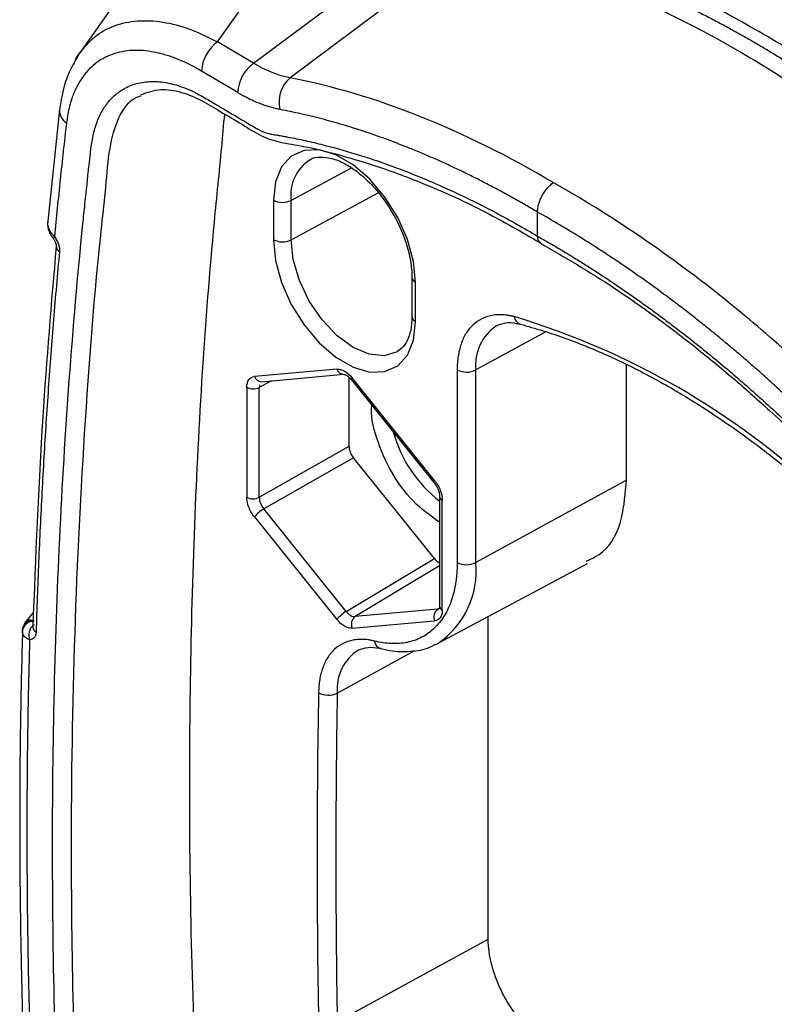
# Model space of a CAD drawing. Header units: millimetres. Extents: x 19 to 819, y 19 to 629.
# Tile 52 of 56: x 647 to 677, y 562 to 601. Entities that reach past the tile are written whole.
import ezdxf

# ---------------------------------------------------------------- set-up
doc = ezdxf.new("R2010")
doc.units = ezdxf.units.MM
doc.header["$LTSCALE"] = 3

msp = doc.modelspace()

# ---------------------------------------------------------------- linework, layer by layer
for p, q in [((654.875, 599.93), (659.461, 606.447)), ((653.765, 605.616), (649.432, 599.458)), ((656.295, 599.086), (663.238, 604.267)), ((664.681, 603.71), (657.733, 598.51)), ((656.295, 599.086), (654.875, 599.93)), ((655.67, 597.932), (654.25, 598.776)), ((648.662, 597.263), (648.185, 592.75)), ((660.139, 594.966), (657.771, 593.691)), ((657.771, 592.14), (661.2, 593.986)), ((657.077, 593.698), (657.077, 592.147)), ((657.771, 592.14), (657.771, 593.691)), ((667.467, 592.286), (667.467, 593.232)), ((662.523, 590.674), (662.523, 589.123)), ((662.669, 588.919), (662.669, 590.47)), ((667.787, 588.527), (665.04, 587.022)), ((670.962, 582.692), (670.962, 587.239)), ((659.573, 587.057), (656.33, 586.767)), ((656.609, 586.562), (659.851, 586.852)), ((664.304, 587.028), (664.304, 579.452)), ((665.04, 579.447), (665.04, 587.022)), ((656.994, 586.596), (656.52, 586.337)), ((660.05, 584.022), (660.05, 586.737)), ((660.148, 586.634), (663.391, 582.6)), ((663.416, 582.677), (660.174, 586.71)), ((656.029, 586.34), (656.029, 582.016)), ((656.52, 582.014), (656.52, 586.337)), ((656.52, 582.014), (660.05, 584.022)), ((660.227, 583.566), (656.697, 581.558)), ((663.409, 579.608), (660.227, 583.566)), ((670.962, 582.691), (665.04, 579.447)), ((663.614, 582.045), (663.614, 577.721)), ((663.717, 577.578), (663.717, 581.902)), ((659.939, 577.524), (656.697, 581.558)), ((656.33, 581.242), (659.573, 577.208)), ((659.939, 577.524), (663.409, 579.608)), ((663.556, 576.272), (669.43, 579.417)), ((663.614, 579.315), (660.293, 577.32)), ((647.64, 577.501), (647.352, 577.144)), ((663.536, 577.61), (660.293, 577.32)), ((663.536, 577.61), (663.6, 577.649)), ((647.386, 577.092), (647.458, 577.181)), ((660.174, 576.861), (663.416, 577.151)), ((665.509, 577.318), (665.509, 564.627)), ((647.205, 576.783), (647.205, 576.78)), ((659.586, 574.313), (662.644, 575.986)), ((665.509, 564.627), (659.586, 561.379))]:
    msp.add_line(p, q)
at = {"flags": 128}
for points in [[(662.669, 590.47), (662.588, 591.29), (662.349, 592.155), (661.966, 593.017), (661.461, 593.825), (660.865, 594.531), (660.21, 595.095), (659.536, 595.484), (658.881, 595.676), (658.285, 595.659), (657.78, 595.434), (657.397, 595.014), (657.158, 594.424), (657.077, 593.698)], [(648.463, 592.272), (648.438, 592.24), (648.422, 592.214), (648.418, 592.195), (648.424, 592.183), (648.427, 592.182)], [(657.077, 592.147), (657.158, 591.327), (657.397, 590.462), (657.78, 589.6), (658.285, 588.792), (658.881, 588.086), (659.536, 587.522), (660.21, 587.133), (660.865, 586.941), (661.461, 586.958), (661.966, 587.183), (662.349, 587.603), (662.588, 588.193), (662.669, 588.919)], [(661.972, 587.756), (661.942, 587.738), (661.436, 587.582), (660.847, 587.64), (660.214, 587.909), (659.582, 588.37), (658.993, 588.992), (658.487, 589.732), (658.099, 590.541), (657.855, 591.362), (657.771, 592.14)], [(660.148, 586.634), (660.146, 586.637), (660.145, 586.654), (660.154, 586.679), (660.174, 586.71)], [(663.394, 582.597), (663.389, 582.603), (663.388, 582.621), (663.397, 582.645), (663.416, 582.677)], [(647.206, 576.806), (647.217, 576.878), (647.22, 576.886)], [(663.464, 576.226), (663.541, 576.265), (663.556, 576.272)]]:
    msp.add_lwpolyline(points, dxfattribs=at)
for centre, radius, start, end in [((655.777, 598.695), 1.529, 126.1498, 176.9735), ((657.196, 597.851), 1.529, 126.1498, 176.9735), ((658.529, 597.57), 1.232, 130.2918, 194.1619), ((649.235, 597.229), 0.574, 176.6414, 238.5271), ((659.395, 593.907), 1.638, 122.1413, 187.5574), ((657.431, 594.385), 0.772, 242.6993, 296.146), ((648.79, 591.905), 0.259, 177.8726, 239.7432), ((657.431, 592.833), 0.772, 242.6993, 296.146), ((662.77, 590.697), 0.248, 185.6753, 246.1306), ((662.769, 589.145), 0.247, 185.141, 246.1792), ((657.762, 559.918), 30.494, 46.7445, 73.2609), ((666.906, 589.168), 0.365, 187.5778, 249.4346), ((666.887, 587.224), 1.858, 124.1827, 186.2272), ((656.608, 586.852), 0.29, 196.9294, 270.1925), ((659.851, 587.142), 0.291, 196.9804, 269.3046), ((664.677, 587.751), 0.814, 242.6784, 296.4556), ((656.277, 586.819), 0.539, 242.6565, 296.7662), ((666.797, 585.966), 5.192, 195.3615, 232.1877), ((656.277, 582.495), 0.539, 242.6565, 296.7662), ((663.786, 582.06), 0.173, 185.114, 246.2383), ((657.371, 580.406), 1.335, 120.3192, 141.2312), ((661.598, 579.122), 3.457, 304.4878, 5.3958), ((664.677, 580.176), 0.814, 242.6784, 296.4556), ((660.613, 576.372), 1.335, 120.3192, 141.2312), ((663.765, 577.305), 0.382, 126.9938, 203.8498), ((663.786, 577.737), 0.173, 185.0787, 246.2415), ((647.625, 576.709), 0.425, 84.7132, 172.1637), ((647.613, 576.728), 0.423, 92.2993, 158.1256), ((660.523, 577.015), 0.382, 126.9938, 203.8498), ((647.992, 576.595), 0.537, 133.6131, 199.734), ((647.844, 576.915), 0.233, 179.6321, 243.678), ((661.41, 576.402), 0.357, 186.985, 252.3505), ((661.398, 574.474), 1.818, 122.6763, 185.0695), ((1031.171, 567.852), 372.377, 179.00357, 180.99643), ((659.232, 575.031), 0.8, 241.508, 296.2869), ((1031.41, 567.846), 371.88, 179.00357, 180.99643)]:
    msp.add_arc(centre, radius, start, end)
for centre, ratio, start_param, end_param in [((660.403, 583.818), 0.577483, 0.785466, 1.832487), ((663.585, 579.859), 0.577382, 1.832968, 2.437785)]:
    msp.add_ellipse(centre, major_axis=(-0.25, 0.433), ratio=ratio, start_param=start_param, end_param=end_param)
for points, knots in [([(687.647, 592.405), (687.475, 592.543), (687.13, 592.819), (686.612, 593.226), (686.092, 593.63), (685.572, 594.029), (685.052, 594.423), (684.53, 594.813), (684.009, 595.198), (683.486, 595.578), (682.964, 595.953), (682.441, 596.323), (681.147, 597.226), (679.092, 598.593), (676.331, 600.269), (673.654, 601.73), (671.652, 602.694), (670.267, 603.296), (669.446, 603.633), (668.643, 603.942), (667.86, 604.223), (667.094, 604.478), (666.598, 604.626), (666.351, 604.7)], [0, 0, 0, 0, 0.0225119, 0.0450685, 0.0676705, 0.0903184, 0.113013, 0.1357548, 0.1585446, 0.181383, 0.2042708, 0.2272086, 0.2501971, 0.3751301, 0.5005709, 0.625572, 0.7501041, 0.7921548, 0.8340394, 0.8757621, 0.917327, 0.9587384, 1, 1, 1, 1]), ([(665.248, 604.079), (665.397, 604.051), (665.695, 603.995), (666.144, 603.899), (666.596, 603.796), (667.049, 603.684), (667.504, 603.563), (667.961, 603.434), (668.419, 603.296), (668.879, 603.15), (669.341, 602.995), (669.803, 602.833), (670.267, 602.661), (670.732, 602.482), (671.198, 602.294), (671.666, 602.098), (672.133, 601.894), (672.602, 601.681), (673.072, 601.461), (673.541, 601.232), (674.012, 600.995), (674.483, 600.751), (674.954, 600.498), (675.425, 600.238), (675.896, 599.97), (676.368, 599.694), (676.839, 599.41), (677.31, 599.118), (677.781, 598.819), (678.251, 598.513), (678.721, 598.199), (679.191, 597.878), (679.659, 597.549), (680.127, 597.213), (680.594, 596.87), (681.061, 596.519), (681.526, 596.162), (681.99, 595.798), (682.452, 595.426), (682.914, 595.048), (683.373, 594.663), (683.832, 594.272), (684.289, 593.873), (684.744, 593.469), (685.197, 593.058), (685.648, 592.64), (686.098, 592.216), (686.395, 591.929), (686.544, 591.785)], [0, 0, 0, 0, 0.0217391, 0.0434783, 0.0652174, 0.0869566, 0.1086957, 0.1304348, 0.152174, 0.1739131, 0.1956522, 0.2173913, 0.2391305, 0.2608696, 0.2826087, 0.3043479, 0.326087, 0.3478261, 0.3695652, 0.3913044, 0.4130435, 0.4347826, 0.4565217, 0.4782609, 0.5, 0.5217391, 0.5434782, 0.5652174, 0.5869565, 0.6086956, 0.6304347, 0.6521739, 0.673913, 0.6956521, 0.7173912, 0.7391304, 0.7608695, 0.7826086, 0.8043478, 0.8260869, 0.847826, 0.8695652, 0.8913043, 0.9130434, 0.9347826, 0.9565217, 0.9782609, 1, 1, 1, 1]), ([(664.69, 603.708), (666.415, 603.391), (668.163, 602.886), (671.706, 601.518), (673.501, 600.655), (675.774, 599.343), (676.23, 599.07), (677.136, 598.504), (677.587, 598.211), (678.936, 597.304), (679.83, 596.66), (682.491, 594.615), (684.241, 593.1), (685.965, 591.427)], [0, 0, 0, 0, 0.25, 0.25, 0.5, 0.5, 0.5625, 0.5625, 0.625, 0.625, 0.75, 0.75, 1, 1, 1, 1]), ([(649.434, 599.456), (649.625, 599.693), (650.011, 600.171), (650.799, 600.595), (651.706, 600.794), (652.711, 600.742), (653.777, 600.473), (654.509, 600.111), (654.875, 599.93)], [0, 0, 0, 0, 0.165043, 0.332862, 0.500093, 0.667035, 0.833679, 1, 1, 1, 1]), ([(654.25, 598.776), (654.179, 598.818), (654.038, 598.9), (653.826, 599.012), (653.616, 599.115), (653.408, 599.207), (653.201, 599.29), (652.996, 599.364), (652.793, 599.427), (652.591, 599.48), (652.157, 599.575), (651.512, 599.628), (650.724, 599.474), (650.044, 599.104), (649.592, 598.611), (649.309, 598.12), (649.157, 597.75), (649.052, 597.398), (648.981, 597.079), (648.951, 596.852), (648.935, 596.739)], [0, 0, 0, 0, 0.028148, 0.056119, 0.08395, 0.111679, 0.139342, 0.166977, 0.194622, 0.222315, 0.250094, 0.375362, 0.499686, 0.624832, 0.74949, 0.811819, 0.874449, 0.916256, 0.958048, 1, 1, 1, 1]), ([(649.448, 599.481), (649.257, 599.159), (648.877, 598.519), (648.733, 597.68), (648.662, 597.262)], [0, 0, 0, 0, 0.501927, 1, 1, 1, 1]), ([(649.227, 599.044), (649.279, 599.192), (649.333, 599.347), (649.43, 599.452), (649.434, 599.456)], [0, 0, 0, 0, 0.960378, 1, 1, 1, 1]), ([(667.467, 521.614), (667.307, 521.71), (666.987, 521.901), (666.508, 522.199), (666.031, 522.505), (665.554, 522.818), (665.079, 523.14), (664.604, 523.469), (664.131, 523.807), (663.66, 524.152), (663.189, 524.506), (662.719, 524.867), (662.251, 525.236), (661.784, 525.614), (661.318, 525.999), (660.853, 526.392), (660.389, 526.793), (659.927, 527.203), (659.465, 527.62), (659.005, 528.045), (658.546, 528.478), (658.088, 528.919), (657.631, 529.368), (657.269, 529.733), (657.014, 529.99), (656.858, 530.141), (656.705, 530.273), (656.556, 530.386), (656.385, 530.493), (656.161, 530.629), (655.77, 530.862), (655.304, 531.137), (654.854, 531.405), (654.488, 531.62), (654.17, 531.812), (653.834, 532.04), (653.51, 532.292), (653.067, 532.675), (652.524, 533.222), (651.917, 533.969), (651.365, 534.786), (650.885, 535.654), (650.485, 536.553), (650.179, 537.46), (650.022, 538.131), (649.95, 538.569), (649.923, 538.764), (649.9, 538.98), (649.858, 539.405), (649.792, 540.069), (649.302, 545.188), (648.631, 554.475), (648.343, 565.454), (648.426, 574.051), (648.645, 580.401), (649.022, 586.647), (649.4, 591.005), (649.666, 593.593), (649.747, 594.366), (649.818, 595.027), (649.868, 595.475), (649.918, 595.917), (650.004, 596.387), (650.175, 596.903), (650.406, 597.346), (650.699, 597.716), (651.075, 598.034), (651.548, 598.271), (652.12, 598.386), (652.746, 598.364), (653.297, 598.229), (653.751, 598.054), (654.066, 597.905), (654.414, 597.707), (654.776, 597.491), (655.386, 597.13), (655.919, 596.812), (656.369, 596.548), (656.602, 596.422), (656.814, 596.338), (657.04, 596.291), (657.209, 596.263), (657.391, 596.233), (657.732, 596.171), (658.248, 596.067), (659.166, 595.853), (660.326, 595.531), (661.532, 595.124), (662.546, 594.736), (663.362, 594.397), (664.18, 594.031), (664.999, 593.637), (665.82, 593.215), (666.643, 592.768), (667.192, 592.447), (667.467, 592.286)], [0, 0, 0, 0, 0.005434, 0.010855, 0.016267, 0.021669, 0.027063, 0.03245, 0.037832, 0.043211, 0.048587, 0.053961, 0.059336, 0.064712, 0.070091, 0.075474, 0.080862, 0.086257, 0.091661, 0.097073, 0.102497, 0.107932, 0.113381, 0.118845, 0.12098, 0.122571, 0.124415, 0.126295, 0.127676, 0.130216, 0.133917, 0.140942, 0.14604, 0.14921, 0.153361, 0.156836, 0.160637, 0.164499, 0.172264, 0.180095, 0.187887, 0.195708, 0.203506, 0.211318, 0.219107, 0.221028, 0.22304, 0.224371, 0.226964, 0.234719, 0.242659, 0.368075, 0.493523, 0.556263, 0.618959, 0.681663, 0.744424, 0.752502, 0.761845, 0.768412, 0.773065, 0.775805, 0.782198, 0.788423, 0.794571, 0.800738, 0.807016, 0.814774, 0.822617, 0.830393, 0.838217, 0.842078, 0.846013, 0.848966, 0.853898, 0.858311, 0.869677, 0.871972, 0.873618, 0.877586, 0.879217, 0.881679, 0.8837, 0.885794, 0.893945, 0.902172, 0.918402, 0.934715, 0.944071, 0.953406, 0.962727, 0.972039, 0.981351, 0.990669, 1, 1, 1, 1]), ([(668.083, 594.392), (666.326, 595.435), (664.569, 596.308), (661.103, 597.687), (659.394, 598.193), (657.733, 598.51)], [0, 0, 0, 0, 0.5, 0.5, 1, 1, 1, 1]), ([(651.878, 597.858), (652.121, 597.947), (652.577, 598.114), (653.404, 597.992), (654.207, 597.668), (655.026, 597.158), (655.81, 596.714), (656.606, 596.191), (657.419, 595.949), (658.362, 595.82), (659.625, 595.502), (661.229, 595.031), (663.195, 594.289), (665.35, 593.317), (666.853, 592.441), (667.574, 592.021)], [0, 0, 0, 0, 0.06825, 0.127821, 0.178361, 0.223259, 0.276606, 0.322004, 0.366907, 0.425657, 0.505189, 0.605406, 0.726428, 0.868795, 1, 1, 1, 1]), ([(667.833, 522.259), (666.684, 522.991), (664.385, 524.456), (660.953, 527.147), (658.481, 529.679), (656.724, 531.207), (655.785, 531.706), (654.77, 532.303), (653.625, 533.083), (652.461, 534.401), (651.509, 535.959), (650.805, 537.735), (650.581, 539.54), (650.414, 541.41), (650.238, 543.333), (650.079, 545.245), (649.787, 549.013), (649.323, 556.539), (649.071, 566.228), (649.206, 576.172), (649.612, 584.547), (650.078, 590.543), (650.492, 594.218), (650.602, 595.723), (650.946, 596.988), (651.429, 597.677), (651.827, 597.797), (651.892, 597.816)], [0, 0, 0, 0, 0.048855, 0.09773, 0.146739, 0.16088, 0.173685, 0.186449, 0.204101, 0.221941, 0.239798, 0.257657, 0.278329, 0.300446, 0.322562, 0.344677, 0.36679, 0.453611, 0.608539, 0.71298, 0.817342, 0.921706, 0.941287, 0.960791, 0.978701, 0.996545, 1, 1, 1, 1]), ([(657.335, 597.269), (657.275, 597.281), (657.155, 597.306), (656.973, 597.354), (656.791, 597.41), (656.607, 597.475), (656.421, 597.548), (656.235, 597.631), (656.048, 597.722), (655.859, 597.822), (655.733, 597.895), (655.67, 597.932)], [0, 0, 0, 0, 0.111797, 0.223067, 0.333962, 0.444633, 0.555233, 0.665918, 0.776839, 0.88815, 1, 1, 1, 1]), ([(667.467, 593.232), (667.311, 593.325), (666.998, 593.509), (666.529, 593.775), (666.06, 594.033), (665.592, 594.283), (665.125, 594.523), (664.658, 594.756), (664.191, 594.979), (663.725, 595.194), (663.26, 595.401), (662.795, 595.599), (662.202, 595.84), (661.484, 596.115), (660.642, 596.408), (659.807, 596.67), (658.977, 596.902), (658.152, 597.105), (657.607, 597.214), (657.335, 597.269)], [0, 0, 0, 0, 0.045496, 0.090953, 0.136381, 0.18179, 0.227191, 0.272594, 0.31801, 0.363449, 0.40892, 0.454436, 0.500006, 0.583384, 0.666658, 0.749892, 0.833151, 0.916499, 1, 1, 1, 1]), ([(655.148, 597.093), (655.109, 596.656), (654.982, 595.233), (654.434, 589.949), (653.878, 580.966), (653.709, 570.599), (653.886, 561.988), (654.187, 555.267), (654.64, 548.463), (655.08, 543.858), (655.3, 541.556)], [0, 0, 0, 0, 0.024949, 0.081114, 0.30422, 0.527989, 0.645796, 0.763603, 0.881802, 1, 1, 1, 1]), ([(648.935, 596.739), (648.893, 596.369), (648.808, 595.629), (648.688, 594.514), (648.572, 593.395), (648.499, 592.647), (648.463, 592.272)], [0, 0, 0, 0, 0.250003, 0.5, 0.749997, 1, 1, 1, 1]), ([(658.526, 595.293), (658.528, 595.295), (658.631, 595.38), (658.888, 595.412), (659.357, 595.372), (659.886, 595.159), (660.453, 594.781), (661.006, 594.26), (661.513, 593.622), (661.942, 592.903), (662.268, 592.145), (662.467, 591.41), (662.521, 590.928), (662.523, 590.7), (662.523, 590.674)], [0, 0, 0, 0, 0.002228, 0.115165, 0.208063, 0.30737, 0.404879, 0.502431, 0.600591, 0.69919, 0.797855, 0.896054, 0.988073, 1, 1, 1, 1]), ([(667.467, 593.232), (667.467, 593.254), (667.468, 593.302), (667.477, 593.384), (667.495, 593.481), (667.525, 593.595), (667.571, 593.724), (667.637, 593.865), (667.723, 594.012), (667.829, 594.155), (667.95, 594.288), (668.039, 594.357), (668.083, 594.392)], [0, 0, 0, 0, 0.055257, 0.120738, 0.196971, 0.284299, 0.382731, 0.491772, 0.610259, 0.736282, 0.867227, 1, 1, 1, 1]), ([(678.702, 586.405), (676.997, 588.032), (675.244, 589.524), (671.688, 592.198), (669.885, 593.381), (668.083, 594.392)], [0, 0, 0, 0, 0.5, 0.5, 1, 1, 1, 1]), ([(677.868, 585.416), (677.716, 585.56), (677.412, 585.848), (676.953, 586.272), (676.492, 586.69), (676.029, 587.101), (675.565, 587.504), (675.099, 587.901), (674.631, 588.29), (674.161, 588.673), (673.689, 589.049), (673.215, 589.417), (672.608, 589.879), (671.867, 590.424), (670.992, 591.04), (670.114, 591.629), (669.233, 592.191), (668.351, 592.729), (667.762, 593.065), (667.467, 593.232)], [0, 0, 0, 0, 0.045496, 0.090953, 0.13638, 0.181789, 0.22719, 0.272593, 0.318008, 0.363446, 0.408918, 0.454434, 0.500003, 0.583382, 0.666656, 0.749891, 0.83315, 0.916498, 1, 1, 1, 1]), ([(648.193, 592.832), (648.191, 592.811), (648.188, 592.771), (648.195, 592.712), (648.209, 592.657), (648.227, 592.607), (648.257, 592.541), (648.306, 592.46), (648.379, 592.364), (648.436, 592.302), (648.463, 592.272)], [0, 0, 0, 0, 0.1174707, 0.2266723, 0.3270337, 0.4182035, 0.5000179, 0.67824, 0.8448608, 1, 1, 1, 1]), ([(648.191, 592.761), (648.197, 592.693), (648.208, 592.569), (648.29, 592.375), (648.373, 592.256), (648.421, 592.187)], [0, 0, 0, 0, 0.337284, 0.616314, 1, 1, 1, 1]), ([(648.421, 592.187), (648.443, 592.153), (648.475, 592.105), (648.503, 592.04), (648.517, 592), (648.526, 591.967), (648.53, 591.942), (648.532, 591.924), (648.532, 591.918), (648.532, 591.915)], [0, 0, 0, 0, 0.314861, 0.453363, 0.579829, 0.696279, 0.803954, 0.904504, 1, 1, 1, 1]), ([(648.463, 592.272), (648.479, 592.25), (648.51, 592.205), (648.551, 592.132), (648.587, 592.055), (648.629, 591.953), (648.664, 591.82), (648.662, 591.729), (648.66, 591.682)], [0, 0, 0, 0, 0.12111, 0.243473, 0.369055, 0.499677, 0.743353, 1, 1, 1, 1]), ([(667.467, 592.286), (667.621, 592.199), (667.928, 592.024), (668.389, 591.752), (668.849, 591.473), (669.309, 591.187), (669.768, 590.894), (670.227, 590.593), (670.685, 590.284), (671.143, 589.968), (671.6, 589.645), (672.057, 589.314), (672.513, 588.976), (673.276, 588.398), (674.34, 587.554), (675.698, 586.403), (676.816, 585.391), (677.601, 584.649), (677.998, 584.263), (678.219, 584.05), (678.378, 583.903), (678.539, 583.772), (678.703, 583.659), (678.882, 583.552), (679.079, 583.44), (679.39, 583.265), (679.801, 583.034), (680.207, 582.806), (680.538, 582.619), (680.735, 582.509), (680.968, 582.378), (681.353, 582.15), (681.937, 581.725), (682.624, 581.096), (683.273, 580.371), (683.861, 579.569), (684.382, 578.706), (684.815, 577.809), (685.158, 576.892), (685.335, 576.213), (685.421, 575.768), (685.466, 575.491), (685.501, 575.179), (685.545, 574.754), (685.603, 574.176), (685.678, 573.425), (685.949, 570.603), (686.347, 565.833), (686.75, 559.175), (686.994, 552.596), (687.078, 546.098), (687.003, 539.689), (686.767, 533.375), (686.373, 527.16), (685.966, 522.693), (685.678, 519.987), (685.58, 519.095), (685.506, 518.483), (685.451, 518.071), (685.385, 517.783), (685.306, 517.521), (685.211, 517.274), (685.099, 517.042), (684.91, 516.721), (684.603, 516.353), (684.136, 516.018), (683.594, 515.81), (682.99, 515.738), (682.337, 515.8), (681.77, 515.965), (681.302, 516.164), (680.99, 516.324), (680.714, 516.477), (680.478, 516.609), (680.27, 516.73), (680.071, 516.843), (679.885, 516.946), (679.699, 517.049), (679.522, 517.15), (679.355, 517.247), (679.178, 517.344), (679.001, 517.44), (678.842, 517.532), (678.696, 517.608), (678.563, 517.664), (678.423, 517.711), (678.277, 517.749), (678.124, 517.777), (677.96, 517.801), (677.806, 517.822), (677.63, 517.85), (677.287, 517.91), (676.752, 518.01), (675.826, 518.213), (674.655, 518.52), (673.438, 518.908), (672.415, 519.278), (671.595, 519.601), (670.773, 519.95), (669.949, 520.326), (669.123, 520.728), (668.296, 521.154), (667.743, 521.461), (667.467, 521.614)], [0, 0, 0, 0, 0.005085, 0.010165, 0.015243, 0.020318, 0.025393, 0.030468, 0.035544, 0.040622, 0.045705, 0.050792, 0.055884, 0.060983, 0.076394, 0.091776, 0.107254, 0.115017, 0.119169, 0.121189, 0.122784, 0.124671, 0.126654, 0.128212, 0.130593, 0.133181, 0.138502, 0.144174, 0.146616, 0.149453, 0.150704, 0.154317, 0.162186, 0.170143, 0.178001, 0.185963, 0.193819, 0.201785, 0.209649, 0.217595, 0.219512, 0.221507, 0.225028, 0.228073, 0.233211, 0.240975, 0.248806, 0.311184, 0.373521, 0.435867, 0.498272, 0.560699, 0.623079, 0.685461, 0.747895, 0.759986, 0.769215, 0.775582, 0.77909, 0.782188, 0.785275, 0.788361, 0.791458, 0.794578, 0.802263, 0.810038, 0.817714, 0.825502, 0.833191, 0.840969, 0.844729, 0.848756, 0.851275, 0.853872, 0.856548, 0.858177, 0.860444, 0.862709, 0.86434, 0.86629, 0.868236, 0.87019, 0.872131, 0.873521, 0.874996, 0.876565, 0.878235, 0.880012, 0.881866, 0.884033, 0.885426, 0.888047, 0.896028, 0.904068, 0.920019, 0.93606, 0.945222, 0.954364, 0.963492, 0.972613, 0.981733, 0.99086, 1, 1, 1, 1]), ([(667.59, 592.038), (667.57, 592.049), (667.526, 592.076), (667.479, 592.157), (667.471, 592.241), (667.467, 592.286)], [0, 0, 0, 0, 0.27132, 0.602538, 1, 1, 1, 1]), ([(648.531, 591.88), (648.34, 589.654), (647.916, 584.733), (647.719, 579.66), (647.611, 576.883)], [0, 0, 0, 0, 0.452486, 1, 1, 1, 1]), ([(667.576, 592.016), (668.538, 591.455), (670.626, 590.239), (673.187, 588.331), (675.225, 586.654), (676.474, 585.54), (677.538, 584.571), (678.487, 583.564), (679.495, 583.034), (680.438, 582.488), (681.312, 582.023), (682.207, 581.352), (683.098, 580.441), (683.886, 579.374), (684.491, 578.287), (685.034, 577.002), (685.391, 575.394), (685.517, 573.465), (685.769, 571.032), (685.991, 568.312), (686.238, 565.042), (686.451, 561.651), (686.623, 558.249), (686.733, 555.413), (686.807, 552.939), (686.858, 550.551), (686.89, 547.889), (686.894, 544.889), (686.859, 541.693), (686.781, 538.442), (686.634, 534.443), (686.372, 529.788), (685.984, 524.597), (685.564, 520.939), (685.36, 518.614), (685.142, 517.727), (684.783, 517.122), (684.481, 516.892), (684.335, 516.781)], [0, 0, 0, 0, 0.039782, 0.086357, 0.106823, 0.126175, 0.139977, 0.152922, 0.168347, 0.180853, 0.192046, 0.204342, 0.218125, 0.23154, 0.243645, 0.254706, 0.273295, 0.296064, 0.32231, 0.357063, 0.390585, 0.436309, 0.475959, 0.510626, 0.536953, 0.564194, 0.596148, 0.632823, 0.672841, 0.712728, 0.752316, 0.820905, 0.88712, 0.949206, 0.963793, 0.976631, 0.988717, 1, 1, 1, 1]), ([(648.66, 591.682), (648.619, 591.237), (648.538, 590.347), (648.425, 589.005), (648.318, 587.659), (648.22, 586.308), (648.129, 584.951), (648.045, 583.59), (647.969, 582.223), (647.9, 580.852), (647.839, 579.475), (647.785, 578.094), (647.755, 577.169), (647.74, 576.707)], [0, 0, 0, 0, 0.090935, 0.181855, 0.272762, 0.363661, 0.454554, 0.545446, 0.636339, 0.727238, 0.818145, 0.909065, 1, 1, 1, 1]), ([(662.523, 589.123), (662.519, 589.016), (662.51, 588.706), (662.404, 588.283), (662.214, 587.934), (662.047, 587.821), (661.971, 587.768)], [0, 0, 0, 0, 0.154861, 0.450757, 0.747564, 1, 1, 1, 1]), ([(666.544, 589.12), (666.5, 589.131), (666.411, 589.152), (666.281, 589.175), (666.154, 589.19), (666.028, 589.197), (665.906, 589.196), (665.786, 589.187), (665.564, 589.154), (665.259, 589.054), (664.917, 588.814), (664.641, 588.477), (664.477, 588.123), (664.386, 587.808), (664.339, 587.563), (664.309, 587.303), (664.305, 587.12), (664.304, 587.028)], [0, 0, 0, 0, 0.034927, 0.069678, 0.104325, 0.138939, 0.173594, 0.20836, 0.243309, 0.371618, 0.500021, 0.628329, 0.756732, 0.817725, 0.878343, 0.938972, 1, 1, 1, 1]), ([(665.851, 588.757), (665.963, 588.806), (666.18, 588.902), (666.526, 588.886), (666.736, 588.836), (666.783, 588.825)], [0, 0, 0, 0, 0.457476, 0.879244, 1, 1, 1, 1]), ([(666.783, 588.825), (667.081, 588.742), (667.948, 588.5), (669.412, 587.967), (671.175, 587.169), (672.95, 586.203), (674.727, 585.075), (676.493, 583.792), (677.808, 582.718), (678.531, 582.08), (678.68, 581.948)], [0, 0, 0, 0, 0.077244, 0.224734, 0.372179, 0.519576, 0.666965, 0.814372, 0.961815, 1, 1, 1, 1]), ([(656.029, 586.34), (656.029, 586.461), (656.058, 586.566), (656.162, 586.715), (656.239, 586.759), (656.33, 586.767)], [0, 0, 0, 0, 0.5, 0.5, 1, 1, 1, 1]), ([(659.573, 587.057), (659.663, 587.065), (659.768, 587.037), (659.978, 586.916), (660.083, 586.823), (660.174, 586.71)], [0, 0, 0, 0, 0.5, 0.5, 1, 1, 1, 1]), ([(659.848, 586.851), (659.856, 586.851), (659.875, 586.851), (659.939, 586.825), (660.035, 586.76), (660.109, 586.678), (660.148, 586.634)], [0, 0, 0, 0, 0.196886, 0.425561, 0.69152, 1, 1, 1, 1]), ([(663.585, 581.054), (663.241, 581.299), (662.551, 581.788), (661.662, 583.008), (661.114, 584.326), (660.879, 585.281), (660.947, 585.634), (660.948, 585.639)], [0, 0, 0, 0, 0.2492462, 0.4984925, 0.7477387, 0.996985, 1, 1, 1, 1]), ([(663.391, 582.6), (663.424, 582.555), (663.489, 582.466), (663.56, 582.318), (663.605, 582.173), (663.611, 582.088), (663.614, 582.045)], [0, 0, 0, 0, 0.256238, 0.508194, 0.756077, 1, 1, 1, 1]), ([(663.416, 582.677), (663.507, 582.564), (663.584, 582.431), (663.689, 582.16), (663.717, 582.023), (663.717, 581.902)], [0, 0, 0, 0, 0.5, 0.5, 1, 1, 1, 1]), ([(669.382, 579.504), (669.611, 579.61), (670.258, 579.911), (670.83, 581.049), (670.921, 582.178), (670.962, 582.692)], [0, 0, 0, 0, 0.230745, 0.650071, 1, 1, 1, 1]), ([(656.33, 581.242), (656.239, 581.355), (656.162, 581.488), (656.058, 581.758), (656.029, 581.895), (656.029, 582.016)], [0, 0, 0, 0, 0.5, 0.5, 1, 1, 1, 1]), ([(656.52, 582.014), (656.52, 581.942), (656.536, 581.861), (656.598, 581.702), (656.643, 581.624), (656.697, 581.558)], [0, 0, 0, 0, 0.5, 0.5, 1, 1, 1, 1]), ([(664.304, 579.452), (664.303, 579.385), (664.302, 579.25), (664.291, 579.053), (664.274, 578.861), (664.25, 578.674), (664.219, 578.492), (664.181, 578.316), (664.136, 578.145), (664.03, 577.803), (663.816, 577.334), (663.417, 576.838), (662.921, 576.481), (662.44, 576.316), (662.029, 576.26), (661.716, 576.255), (661.392, 576.284), (661.168, 576.333), (661.055, 576.358)], [0, 0, 0, 0, 0.030589, 0.061038, 0.091393, 0.121704, 0.152016, 0.182378, 0.212837, 0.243439, 0.371699, 0.500023, 0.628283, 0.756607, 0.817633, 0.878288, 0.93895, 1, 1, 1, 1]), ([(659.939, 577.524), (659.992, 577.458), (660.054, 577.403), (660.177, 577.332), (660.239, 577.315), (660.293, 577.32)], [0, 0, 0, 0, 0.5, 0.5, 1, 1, 1, 1]), ([(663.717, 577.578), (663.717, 577.457), (663.689, 577.353), (663.584, 577.203), (663.507, 577.159), (663.416, 577.151)], [0, 0, 0, 0, 0.5, 0.5, 1, 1, 1, 1]), ([(663.611, 577.635), (663.61, 577.634), (663.591, 577.616), (663.562, 577.613), (663.536, 577.61)], [0, 0, 0, 0, 0.049642, 1, 1, 1, 1]), ([(663.614, 577.721), (663.611, 577.688), (663.606, 577.636), (663.608, 577.637), (663.609, 577.638)], [0, 0, 0, 0, 0.653738, 1, 1, 1, 1]), ([(647.328, 577.119), (647.32, 577.109), (647.304, 577.087), (647.269, 577.024), (647.239, 576.957), (647.226, 576.911), (647.219, 576.885)], [0, 0, 0, 0, 0.272677, 0.545798, 0.745957, 1, 1, 1, 1]), ([(647.334, 577.115), (647.345, 577.131), (647.377, 577.176), (647.468, 577.194), (647.573, 577.186), (647.633, 577.164), (647.665, 577.153)], [0, 0, 0, 0, 0.202225, 0.574635, 0.778245, 1, 1, 1, 1]), ([(660.174, 576.861), (660.083, 576.853), (659.978, 576.881), (659.768, 577.002), (659.663, 577.095), (659.573, 577.208)], [0, 0, 0, 0, 0.5, 0.5, 1, 1, 1, 1]), ([(647.205, 576.78), (647.177, 575.694), (647.125, 573.659), (647.097, 570.837), (647.095, 568.521), (647.106, 566.836), (647.121, 565.568), (647.139, 564.423), (647.165, 563.095), (647.191, 562.122), (647.204, 561.61)], [0, 0, 0, 0, 0.217919, 0.408611, 0.561348, 0.676131, 0.740436, 0.810392, 0.90047, 1, 1, 1, 1]), ([(647.487, 576.414), (647.467, 576.42), (647.426, 576.434), (647.37, 576.466), (647.319, 576.505), (647.265, 576.563), (647.215, 576.65), (647.207, 576.725), (647.204, 576.767)], [0, 0, 0, 0, 0.115964, 0.23799, 0.366234, 0.500642, 0.726028, 1, 1, 1, 1]), ([(647.74, 576.707), (647.739, 576.69), (647.737, 576.655), (647.727, 576.608), (647.712, 576.564), (647.692, 576.524), (647.657, 576.472), (647.593, 576.421), (647.523, 576.416), (647.487, 576.414)], [0, 0, 0, 0, 0.094666, 0.190747, 0.289469, 0.391965, 0.499246, 0.739315, 1, 1, 1, 1]), ([(647.487, 576.414), (647.474, 575.959), (647.449, 575.05), (647.421, 573.681), (647.399, 572.307), (647.385, 570.93), (647.378, 569.548), (647.378, 568.162), (647.385, 566.772), (647.399, 565.377), (647.421, 563.978), (647.449, 562.575), (647.474, 561.637), (647.487, 561.167)], [0, 0, 0, 0, 0.090934, 0.181853, 0.272761, 0.36366, 0.454554, 0.545446, 0.63634, 0.727239, 0.818147, 0.909066, 1, 1, 1, 1]), ([(661.055, 576.358), (661.012, 576.368), (660.926, 576.388), (660.799, 576.409), (660.675, 576.422), (660.553, 576.427), (660.434, 576.425), (660.317, 576.415), (660.102, 576.381), (659.805, 576.283), (659.471, 576.05), (659.2, 575.725), (659.036, 575.384), (658.943, 575.081), (658.893, 574.844), (658.86, 574.594), (658.854, 574.416), (658.85, 574.327)], [0, 0, 0, 0, 0.034966, 0.069765, 0.104464, 0.139132, 0.173839, 0.208653, 0.243643, 0.371783, 0.50002, 0.62816, 0.756397, 0.817464, 0.878175, 0.938897, 1, 1, 1, 1]), ([(660.415, 575.999), (660.536, 576.047), (660.763, 576.137), (661.101, 576.109), (661.283, 576.066), (661.301, 576.062)], [0, 0, 0, 0, 0.505728, 0.949852, 1, 1, 1, 1]), ([(661.301, 576.062), (661.453, 576.029), (661.886, 575.936), (662.568, 575.945), (663.142, 576.049), (663.4, 576.208), (663.443, 576.234)], [0, 0, 0, 0, 0.19916, 0.567192, 0.927629, 1, 1, 1, 1]), ([(665.509, 564.627), (665.514, 564.314), (665.561, 563.985), (665.694, 563.47), (665.749, 563.295), (665.877, 562.951), (665.949, 562.781), (666.111, 562.445), (666.201, 562.277), (666.396, 561.954), (666.499, 561.798), (666.828, 561.35), (667.074, 561.074), (667.333, 560.84)], [0, 0, 0, 0, 0.25, 0.25, 0.375, 0.375, 0.5, 0.5, 0.625, 0.625, 0.75, 0.75, 1, 1, 1, 1])]:
    msp.add_open_spline(points, degree=3, knots=knots)
for points in [[(657.733, 598.51), (657.266, 598.598), (656.785, 598.791), (656.295, 599.086)], [(656.532, 586.436), (656.524, 586.406), (656.52, 586.373), (656.52, 586.337)], [(647.204, 576.767), (647.204, 576.78), (647.205, 576.793), (647.206, 576.806)], [(647.653, 577.017), (647.652, 576.967), (647.639, 576.956), (647.622, 576.984)]]:
    msp.add_open_spline(points, degree=3)

doc.saveas('drawing.dxf')
